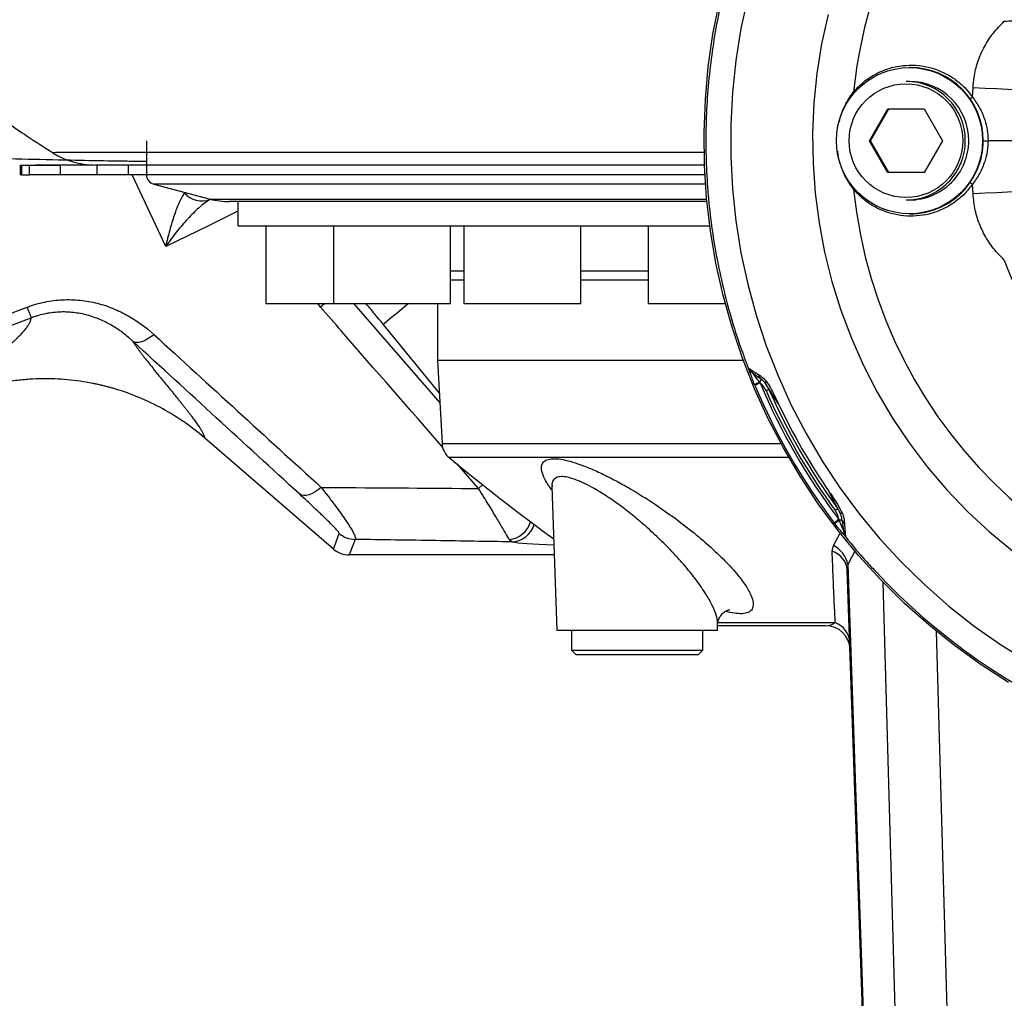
# Model space of a CAD drawing. Extents: x 0 to 16820, y 0 to 11880.
# Tile 37 of 84: x 8520 to 8722, y 5851 to 6052. Entities that reach past the tile are written whole.
import ezdxf

# ---------------------------------------------------------------- set-up
doc = ezdxf.new("R2010")
doc.units = 0
doc.header["$LTSCALE"] = 20
doc.layers.get('0').update_dxf_attribs({"linetype": 'CONTINUOUS'})
doc.styles.add('SLDTEXTSTYLE0', font='TXT', dxfattribs={"width": 0.605})
doc.dimstyles.new('SLDDIMSTYLE1', dxfattribs={"dimtxt": 100, "dimasz": 100, "dimexe": 0, "dimexo": 0.0625, "dimgap": 25, "dimtad": 1, "dimdec": 4, "dimlfac": 20, "dimzin": 12, "dimtxsty": 'SLDTEXTSTYLE0', "dimsah": 1, "dimcen": 0.09, "dimadec": 1, "dimazin": 3, "dimtfac": 1, "dimtofl": 0, "dimtmove": 0, "dimatfit": 3, "dimtolj": 1, "dimtzin": 12})

# ---------------------------------------------------------------- blocks, each defined once
blk = doc.blocks.new('_D_3')
at = {"color": 7, "linetype": 'CONTINUOUS'}
for p, q in [((8406, 6401.82), (13085.4, 6401.82)), ((4232.76, 5673.02), (3718.3, 5582.3))]:
    blk.add_line(p, q, dxfattribs=at)
blk.add_arc((8366, 6401.82), 4689.4, 190, 0, dxfattribs=at)
for points in [[(13055.4, 6401.82), (13039.33, 6301.99), (13069.33, 6301.67)], [(3747.84, 5587.51), (3751.51, 5486.46), (3781, 5491.99)]]:
    blk.add_solid(points, dxfattribs=at)
at = {"color": 7, "linetype": 'CONTINUOUS', "insert": (8621.93, 1846.3), "char_height": 100, "attachment_point": 1, "rotation": 5, "style": 'SLDTEXTSTYLE0'}
blk.add_mtext('170°', dxfattribs=at)

msp = doc.modelspace()

# ---------------------------------------------------------------- linework, layer by layer
at = {"color": 7, "linetype": 'CONTINUOUS'}
for p, q in [((8702.9622806, 6041.8197809), (8702.8254284, 6041.8197809)), ((8702.8254284, 6038.9848052), (8702.1184577, 6038.9848052)), ((8694.5979012, 6026.8197952), (8698.3467652, 6033.3198009)), ((8694.8259486, 6026.8197952), (8698.5748423, 6033.3198009)), ((8698.3467652, 6033.3198009), (8705.8445228, 6033.3198009)), ((8705.8445228, 6033.3198009), (8709.5933868, 6026.8197952)), ((8546.2469323, 6026.8197952), (8546.2469323, 6019.8563634)), ((8698.3467652, 6020.3197895), (8694.5979012, 6026.8197952)), ((8694.8259486, 6026.8197952), (8694.5979012, 6026.8197952)), ((8698.5748423, 6020.3197895), (8694.8259486, 6026.8197952)), ((8709.5933868, 6026.8197952), (8705.8445228, 6020.3197895)), ((8527.0892991, 6024.3318675), (8527.0756496, 6024.3417619)), ((8520.3541679, 6021.8198), (8520.3541679, 6019.8197959)), ((8520.3541679, 6021.8198), (8520.6194235, 6021.8198)), ((8520.6194235, 6021.8198), (8522.2263051, 6021.8198)), ((8522.2263051, 6021.8198), (8528.5679413, 6021.8198)), ((8535.3529615, 6021.8198), (8523.5038711, 6021.8198)), ((8520.6194235, 6019.8197959), (8520.3541679, 6019.8197959)), ((8520.6194235, 6019.8197959), (8522.2263051, 6019.8197959)), ((8528.5679413, 6019.8197959), (8522.2263051, 6019.8197959)), ((8536.1435575, 6019.8197959), (8528.5679413, 6019.8197959)), ((8542.4851937, 6019.8197959), (8536.1435575, 6019.8197959)), ((8546.2472601, 6019.8197959), (8542.4851937, 6019.8197959)), ((8705.8445228, 6020.3197895), (8698.3467652, 6020.3197895)), ((8547.7316095, 6017.9238914), (8559.3476458, 6014.8262678)), ((8702.1184577, 6014.6547852), (8702.8254284, 6014.6547852)), ((8661.2507416, 6014.3198071), (8563.2125897, 6014.3198071)), ((8564.9969293, 6014.3198071), (8564.9969293, 6009.3197821)), ((8702.8254284, 6011.8198095), (8702.9622806, 6011.8198095)), ((8564.9969293, 6009.3197821), (8661.8310226, 6009.3197821)), ((8570.7507296, 6009.3197821), (8570.7507296, 5993.3198093)), ((8584.6016271, 6009.3197821), (8584.6016271, 5993.3198093)), ((8608.601631, 5993.3198093), (8608.601631, 6009.3197821)), ((8611.3594932, 6009.3197821), (8611.3594932, 5993.3198093)), ((8635.3594972, 5993.3198093), (8635.3594972, 6009.3197821)), ((8649.2008282, 6009.3197821), (8649.2008282, 5993.3198093)), ((8571.3868005, 5993.3198093), (8570.7507296, 5993.3198093)), ((8584.6016271, 5993.3198093), (8571.3868005, 5993.3198093)), ((8586.6226716, 5993.3198093), (8584.6016271, 5993.3198093)), ((8608.601631, 5993.3198093), (8586.6226716, 5993.3198093)), ((8605.996923, 5993.3198093), (8605.996923, 5981.6980957)), ((8615.4455556, 5993.3198093), (8611.3594932, 5993.3198093)), ((8635.3594972, 5993.3198093), (8615.4455556, 5993.3198093)), ((8655.8912409, 5993.3198093), (8649.2008282, 5993.3198093)), ((8665.0349213, 5993.3198093), (8655.8912409, 5993.3198093)), ((8605.996923, 5981.6980957), (8606.8886532, 5964.6828769)), ((8668.722452, 5981.6980957), (8605.996923, 5981.6980957)), ((8669.9264957, 5979.795277), (8669.9957861, 5979.6380399)), ((8584.5913304, 5943.0328308), (8558.2023872, 5965.8063947)), ((8629.435779, 5955.8537303), (8630.4671181, 5926.3198076)), ((8688.5870112, 5950.4378735), (8688.4002103, 5950.7943986)), ((8629.9258484, 5941.8197869), (8587.8535671, 5941.8197869)), ((8693.322332, 5844.8198138), (8690.0439275, 5938.7004076)), ((8663.3972837, 5926.3198076), (8630.4671181, 5926.3198076)), ((8633.432181, 5926.3198076), (8633.432181, 5922.3197995)), ((8660.432191, 5922.3197995), (8660.432191, 5926.3198076)), ((8663.3972837, 5926.3198076), (8663.4439541, 5927.6561736)), ((8685.6129183, 5927.3197947), (8663.4321822, 5927.3197947)), ((8633.432181, 5922.3197995), (8634.4321979, 5921.3197826)), ((8633.432181, 5922.3197995), (8635.3437616, 5922.3197995)), ((8635.3437616, 5922.3197995), (8660.432191, 5922.3197995)), ((8659.4322039, 5921.3197826), (8660.432191, 5922.3197995)), ((8636.2021578, 5921.3197826), (8634.4321979, 5921.3197826)), ((8659.4322039, 5921.3197826), (8636.2021578, 5921.3197826))]:
    msp.add_line(p, q, dxfattribs=at)
at = {"color": 8, "linetype": 'CONTINUOUS'}
for p, q in [((8715.7495631, 6035.7611476), (8715.8524407, 6037.7512871)), ((8691.3501633, 6036.8278919), (8691.5285302, 6036.6744398)), ((8520.6194235, 6021.8198), (8520.6194235, 6019.8197959)), ((8522.2263051, 6019.8197959), (8522.2263051, 6021.8198)), ((8528.5679413, 6021.8198), (8528.5679413, 6019.8197959)), ((8536.1435575, 6019.8197959), (8536.1435575, 6021.8198)), ((8542.4851937, 6021.8198), (8542.4851937, 6019.8197959)), ((8550.1881106, 6005.1385461), (8543.3001084, 6019.8197959)), ((8546.2469323, 6019.8563634), (8660.8354462, 6019.8563634)), ((8660.9534038, 6017.9238914), (8547.7316095, 6017.9238914)), ((8691.3501633, 6016.8116985), (8691.5285302, 6016.9651507)), ((8715.8524407, 6015.8883034), (8715.7495631, 6017.8784429)), ((8559.3476458, 6014.8262678), (8661.2028493, 6014.8262678)), ((8608.601631, 6000.130087), (8611.3594932, 6000.130087)), ((8635.3594972, 6000.130087), (8649.2008282, 6000.130087)), ((8608.601631, 5998.295754), (8611.3594932, 5998.295754)), ((8635.3594972, 5998.295754), (8649.2008282, 5998.295754)), ((8581.9698436, 5992.6563798), (8581.4613713, 5993.3198093)), ((8588.8051851, 5993.3198093), (8606.4507825, 5973.0380176)), ((8606.3460423, 5975.0367104), (8594.8061062, 5989.1830681)), ((8671.0847927, 5976.6305982), (8670.9924949, 5976.8529831)), ((8672.0446361, 5977.2658347), (8672.1772863, 5977.1063028)), ((8606.8886532, 5964.6828769), (8676.4440848, 5964.6828769)), ((8678.0540956, 5961.8084727), (8608.335541, 5961.8084727)), ((8614.3992854, 5955.4689525), (8609.9772913, 5960.5400263)), ((8687.5145448, 5948.2061563), (8687.3683346, 5948.3973084)), ((8688.306482, 5949.1405784), (8688.3782757, 5948.9456712)), ((8584.5913304, 5943.0328308), (8585.7834084, 5946.2387262)), ((8687.1893717, 5943.738371), (8688.5702623, 5946.3185667)), ((8589.0456451, 5945.0257121), (8587.8535671, 5941.8197869)), ((8621.2016059, 5944.5095657), (8620.6899298, 5944.9903069)), ((8686.9366182, 5942.5897895), (8687.1893717, 5943.738371)), ((8691.67632, 5942.7491127), (8690.1396228, 5939.8614763)), ((8690.1396228, 5939.8614763), (8690.0439275, 5938.7004076)), ((8690.1396228, 5939.8614763), (8693.4585286, 5844.8198138)), ((8699.989946, 5844.8198138), (8697.3839415, 5936.2175463)), ((8663.3872105, 5927.9411434), (8687.5752224, 5927.9411434)), ((8708.2693292, 5926.2128173), (8710.5900658, 5844.8198138))]:
    msp.add_line(p, q, dxfattribs=at)
at = {"color": 7, "linetype": 'CONTINUOUS', "flags": 128}
msp.add_lwpolyline([(8723.1633676, 5915.6690834), (8717.491032, 5919.3182884), (8712.0155109, 5923.2572912), (8706.7516459, 5927.4754821), (8701.7135633, 5931.9615065), (8696.914853, 5936.7032348), (8692.3685087, 5941.6879116), (8688.0867196, 5946.9020663), (8684.0810789, 5952.3316918), (8680.3623451, 5957.9620956), (8676.9405616, 5963.778138), (8673.8249375, 5969.7641431), (8671.0239066, 5975.9039579), (8668.5449792, 5982.1810125), (8666.3948907, 5988.5784088), (8664.579363, 5995.0789212), (8663.1033732, 6001.664996), (8661.9708253, 6008.3188711), (8661.1848189, 6015.0226353), (8660.7474698, 6021.7581688), (8660.6599404, 6028.5073815), (8660.922469, 6035.2520345), (8661.5343703, 6041.9739483), (8662.4939455, 6048.655033), (8663.7986613, 6055.2772282)], dxfattribs=at)
at = {"color": 8, "linetype": 'CONTINUOUS', "flags": 128}
for points in [[(8669.6273102, 6056.2577842), (8668.2327701, 6049.8029886), (8667.1834005, 6043.2830451), (8666.4821817, 6036.716461), (8666.1310805, 6030.1218031), (8666.1310805, 6023.5177873), (8666.4821817, 6016.9231294), (8667.1834005, 6010.3565453), (8668.2327701, 6003.8366018), (8669.6273102, 5997.3818062), (8671.3630272, 5991.0104869), (8673.4350337, 5984.7406445), (8675.8374585, 5978.5900711), (8678.5634769, 5972.5762306), (8681.6053702, 5966.7161404), (8684.9544955, 5961.02643), (8688.6014057, 5955.5232225), (8692.5357295, 5950.2221046), (8696.7463208, 5945.1380967), (8701.221229, 5940.2856527), (8705.9477879, 5935.6784819), (8710.9126164, 5931.3296674), (8716.1015881, 5927.2515176), (8721.5000702, 5923.4556256), (8727.0926846, 5919.9527203)], [(8686.1011697, 6052.7216195), (8684.7823573, 6046.7097758), (8683.8117553, 6040.6318603), (8683.1925524, 6034.5080493), (8682.9268051, 6028.3587275), (8683.0154074, 6022.2042798), (8683.4580613, 6016.0651504), (8684.2533065, 6009.9617837), (8685.3984905, 6003.9143859), (8686.8897988, 5997.9430734), (8688.7223138, 5992.0677243), (8690.8899261, 5986.3077699), (8693.3854235, 5980.6824325), (8696.2005211, 5975.2103387), (8699.3258609, 5969.9096976), (8702.7511014, 5964.7980927), (8706.4648284, 5959.8925112), (8710.4547037, 5955.2092849), (8714.7074951, 5950.7639109), (8719.2090465, 5946.5712009), (8723.9444269, 5942.6450728)], [(8715.8524407, 6037.7512871), (8718.3353914, 6037.6219152), (8720.7064046, 6037.4994873), (8722.8980673, 6037.3874901), (8724.8481525, 6037.2890829), (8726.5012575, 6037.2070967), (8726.5427424, 6037.2050701)], [(8726.5427424, 6016.4345203), (8726.5012575, 6016.4324938), (8724.8481525, 6016.3505076), (8722.8980673, 6016.2521003), (8720.7064046, 6016.1401032), (8718.3353914, 6016.0176753), (8715.8524407, 6015.8883034)], [(8564.9969293, 6012.3568474), (8558.9573247, 6009.3294381), (8550.1881106, 6005.1385461)], [(8582.7471329, 5993.3198093), (8582.7435566, 5993.316382), (8581.9698436, 5992.6563798)], [(8594.8061062, 5989.1830681), (8595.0730605, 5989.4008337), (8595.6620438, 5989.8813067), (8596.5563519, 5990.6108378), (8597.7305634, 5991.5687142), (8599.1513295, 5992.7276967), (8599.8771502, 5993.3198093)], [(8673.2833697, 5976.9721924), (8673.2589317, 5977.0072995), (8673.246236, 5977.0509599), (8673.2453419, 5977.1026967), (8673.2563091, 5977.162063), (8673.2789887, 5977.2284625), (8673.3132018, 5977.3012696), (8673.3585907, 5977.3797391), (8673.4147383, 5977.4631558)], [(8615.2474893, 5956.2098978), (8615.1639236, 5956.1287461), (8614.3992854, 5955.4689525)], [(8582.105027, 5955.6836782), (8581.4886255, 5955.1778732), (8580.8578743, 5954.7496139), (8580.2297754, 5954.4104336), (8579.6212567, 5954.1695116), (8579.0487094, 5954.033315), (8578.527586, 5954.0055393), (8578.0719085, 5954.0868996), (8577.6939703, 5954.2751907)], [(8689.0540732, 5950.3467976), (8688.9562322, 5950.3356813), (8688.8682557, 5950.3310619), (8688.7909485, 5950.3329991), (8688.7250854, 5950.3414331), (8688.671322, 5950.3563045), (8688.6301352, 5950.3774939), (8688.6019422, 5950.4047631), (8688.5870112, 5950.4378735)]]:
    msp.add_lwpolyline(points, dxfattribs=at)
at = {"color": 7, "linetype": 'CONTINUOUS'}
msp.add_circle((8702.814715, 6026.8214572), 14.9951125, dxfattribs=at)
at = {"color": 8, "linetype": 'CONTINUOUS'}
msp.add_circle((8702.0876174, 6026.8185199), 11.6608987, dxfattribs=at)
at = {"color": 7, "linetype": 'CONTINUOUS'}
for centre, radius, start, end in [((8365.9969283, 6401.8197952), 4157, 190, 170), ((8365.9969283, 6401.8197952), 1594, 190, 170), ((8702.9542885, 6026.8273899), 14.9923932, 359.970975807, 89.96945671), ((8702.1118093, 6026.8258132), 12.1589938, 359.971642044, 89.968671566), ((8702.8188252, 6026.8258584), 12.1589486, 359.971429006, 89.968884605), ((8702.1123223, 6026.8132648), 12.1584811, 270.028912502, 0.030773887), ((8702.8193538, 6026.813204), 12.1584203, 270.028625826, 0.031060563), ((8702.955878, 6026.8106127), 14.9908045, 270.024471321, 0.035096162), ((8535.6430593, 6037.8198067), 16.0000067, 237.562941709, 270.000419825), ((8548.2469283, 6019.8563518), 2, 180, 255.068582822), ((8563.2125834, 6029.3197952), 15, 255.068582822, 270), ((8790.3115909, 6026.7878176), 127.0340225, 203.605390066, 216.342952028), ((8610.8831759, 5964.892223), 4, 183, 230.438305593), ((8900.9057077, 6315.9468424), 459.3596543, 230.438305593, 233.831773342), ((8790.4053526, 6026.6050129), 129.2821762, 222.978603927, 320.076236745), ((8685.6129171, 5922.3197952), 5, 2, 90)]:
    msp.add_arc(centre, radius, start, end, dxfattribs=at)
at = {"color": 8, "linetype": 'CONTINUOUS'}
for centre, radius, start, end in [((8789.6225236, 6026.8418768), 98.7784252, 124.977771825, 174.197765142), ((8702.6558983, 6054.1305576), 22.5583528, 303.922160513, 305.481166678), ((8789.4989414, 6026.7250161), 98.648145, 185.767484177, 354.232515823), ((8702.6558983, 5999.5090328), 22.5583528, 54.518833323, 56.077839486), ((8557.612078, 6019.0664151), 4.6203909, 219.381611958, 291.839461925), ((8789.4338978, 6026.7299185), 71.4576368, 199.961620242, 340.038379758), ((8365.9969283, 6401.8197952), 437.8112773, 249.159048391, 290.840951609), ((8365.9969283, 6401.8197952), 440.1569948, 249.159902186, 290.840098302), ((8670.7553352, 5980.1505509), 0.9000794, 200.601650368, 252.29414867), ((8672.7415473, 5978.6717549), 0.8293477, 172.842882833, 232.85038917), ((8651.3927395, 6028.3495383), 55.1003231, 290.83698661, 292.012283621), ((8686.7174407, 5942.2213327), 37.7938783, 112.626512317, 114.433014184), ((8790.6668611, 6026.7871135), 129.6747743, 202.75472354, 217.19364957), ((8670.283013, 5978.7478911), 2.3021311, 319.926042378, 341.32406382), ((8790.6245516, 6026.7865024), 128.4440613, 202.754582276, 217.193704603), ((8659.0786077, 6008.1943577), 35.6379039, 293.663988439, 294.672328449), ((8790.62511, 6026.7883582), 127.9486019, 203.605470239, 216.342882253), ((8790.2420858, 6026.7863929), 126.4059809, 205.225792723, 214.722677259), ((8675.0473571, 5967.9893344), 21.1315197, 306.323347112, 308.151804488), ((8620.1384089, 5950.1299643), 5.1691636, 276.124798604, 342.968946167), ((8621.0429618, 5949.4196803), 4.9126768, 271.850563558, 344.374808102), ((8703.0799322, 5929.5299935), 24.552594, 126.99219975, 129.785555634), ((8695.4156696, 5939.8520453), 11.4986496, 127.735644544, 133.403745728), ((8689.5707656, 5935.1557725), 13.8413633, 92.39254576, 94.942391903), ((8689.7430072, 5949.0574024), 0.7608714, 186.147605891, 248.758365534), ((8589.0507728, 5950.0326806), 5.0069711, 229.264874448, 269.941323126), ((8685.6608782, 5938.3846354), 4.3944094, 4.120695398, 73.123497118), ((8684.9762872, 5938.9932583), 5.2358225, 9.545026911, 64.996011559), ((8685.977599, 5923.6375911), 4.5905297, 3.180597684, 69.633379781)]:
    msp.add_arc(centre, radius, start, end, dxfattribs=at)
msp.add_ellipse((8646.3384257, 5944.7159371), major_axis=(25.8246315, -0.0347609), ratio=0.0405651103, start_param=3.3729587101, end_param=4.0200314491, dxfattribs=at)
at = {"color": 7, "linetype": 'CONTINUOUS'}
for centre, major_axis, ratio, start_param, end_param in [((8587.161227, 5944.9509945), (4.2552362, -2.7705404), 0.6073383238, 4.4926069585, 4.4935119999), ((8587.8603741, 5946.8312413), (1.7471583, 4.6987092), 0.9974015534, 2.787011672, 3.4961736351), ((8587.161227, 5944.9509945), (5.0315914, -0.6826543), 0.6073383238, 4.9312659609, 4.9321710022)]:
    msp.add_ellipse(centre, major_axis=major_axis, ratio=ratio, start_param=start_param, end_param=end_param, dxfattribs=at)
for points, knots in [([(8696.7645301, 6116.147667), (8696.5246292, 6115.9055044), (8694.7849463, 6114.1494199), (8691.7649698, 6110.6689681), (8687.7319648, 6105.7074682), (8683.9705908, 6100.5328681), (8680.4631535, 6095.1839872), (8677.2254109, 6089.6668529), (8674.2633293, 6083.9968126), (8671.5846342, 6078.1871646), (8669.1957609, 6072.2522396), (8667.1025375, 6066.2064757), (8665.3100967, 6060.0646224), (8663.8228134, 6053.8416613), (8662.6442582, 6047.5527821), (8661.7774275, 6041.2133151), (8661.2242993, 6034.8387278), (8660.9862791, 6028.4445728), (8661.0640245, 6022.0464364), (8661.4572321, 6015.6599635), (8662.1648529, 6009.3006413), (8663.1860203, 6002.9843296), (8664.5147269, 5996.7250911), (8666.1611349, 5990.5433089), (8667.8846146, 5985.0305351), (8669.188662, 5981.6316865), (8669.7289659, 5980.2234469)], [0, 0, 0, 0, 0.0069946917, 0.0507232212, 0.094451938, 0.1381810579, 0.1819103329, 0.2256397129, 0.2693695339, 0.3130994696, 0.3568298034, 0.4005600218, 0.4442906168, 0.4880213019, 0.5317520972, 0.5754830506, 0.6192139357, 0.6629452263, 0.7066763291, 0.7504075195, 0.7941387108, 0.8378697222, 0.8816009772, 0.9253319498, 0.9690629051, 1, 1, 1, 1]), ([(8507.3491944, 6038.1781159), (8507.311651, 6038.1523988), (8507.2112938, 6038.0836544), (8508.0714653, 6037.3938591), (8509.7310538, 6036.1411601), (8512.202559, 6034.3551526), (8515.38152, 6032.0958373), (8519.4174878, 6029.3331279), (8523.3265856, 6026.7223359), (8526.1426135, 6024.9210285), (8527.0818336, 6024.3202446)], [0, 0, 0, 0, 0.089484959, 0.2392022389, 0.38243297, 0.5216573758, 0.6589135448, 0.7950803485, 0.9316538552, 1, 1, 1, 1]), ([(8717.9466797, 6026.8197952), (8718.1091477, 6026.8197952), (8718.4375133, 6026.8197952), (8718.7642283, 6026.8197952), (8718.9292921, 6026.8197952)], [0, 0, 0, 0, 0.4947775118, 1, 1, 1, 1]), ([(8724.4793488, 6026.8197952), (8724.4238835, 6026.8197952), (8723.8211836, 6026.8197952), (8722.0397833, 6026.8197952), (8720.1012948, 6026.8197952), (8718.9292921, 6026.8197952)], [0, 0, 0, 0, 0.0385321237, 0.4187002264, 1, 1, 1, 1]), ([(8660.7680036, 6021.8198), (8660.5257724, 6021.8198), (8656.1203668, 6021.8198), (8646.9875386, 6021.8198), (8633.7129647, 6021.8198), (8620.4085467, 6021.8198), (8608.1669963, 6021.8198), (8596.8744881, 6021.8198), (8586.3266779, 6021.8198), (8576.5568645, 6021.8198), (8567.6146077, 6021.8198), (8559.8798842, 6021.8198), (8553.2736272, 6021.8198), (8548.0867246, 6021.8198), (8544.0933491, 6021.8198), (8541.0882603, 6021.8198), (8538.8225419, 6021.8198), (8537.2013225, 6021.8198), (8536.1834862, 6021.8198), (8535.66809, 6021.8198), (8535.6936939, 6021.8198), (8535.70296, 6021.8198)], [0, 0, 0, 0, 0.0031396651, 0.0571004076, 0.123569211, 0.1882717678, 0.2532734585, 0.3151501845, 0.3772918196, 0.4436813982, 0.5083002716, 0.5732178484, 0.6350213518, 0.6970884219, 0.7476097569, 0.7961842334, 0.844885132, 0.8895149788, 0.9342344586, 0.9761994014, 1, 1, 1, 1]), ([(8669.7061373, 5980.2148043), (8669.7171379, 5980.1835904), (8669.7573927, 5980.0693692), (8669.859907, 5979.920415), (8669.9689081, 5979.7832455), (8670.0696979, 5979.6790701), (8670.206637, 5979.5525624), (8670.4573866, 5979.3458242), (8670.9846014, 5978.9395833), (8671.6202769, 5978.4644594), (8672.0858072, 5978.1241327), (8672.2288443, 5978.0195652)], [0, 0, 0, 0, 0.01762879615, 0.06450929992, 0.10197025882, 0.14211177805, 0.2104871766, 0.36637445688, 0.61859550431, 0.8828111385, 1, 1, 1, 1]), ([(8539.3575154, 5976.017571), (8539.1283298, 5976.0825224), (8538.6697792, 5976.2124761), (8537.9781742, 5976.3949335), (8537.2835349, 5976.5683392), (8536.5856034, 5976.7317921), (8535.8844442, 5976.8855342), (8534.5660417, 5977.1549959), (8532.6235696, 5977.486219), (8530.0483828, 5977.7885208), (8527.4646789, 5977.9554784), (8524.8726153, 5977.9870759), (8522.6637969, 5977.8989376), (8520.8439418, 5977.7534386), (8519.4152049, 5977.5978505), (8517.9945164, 5977.4015342), (8516.5818598, 5977.1645085), (8515.1772643, 5976.8867059), (8513.7806472, 5976.5683788), (8512.3923285, 5976.2085879), (8511.0111253, 5975.8108525), (8510.0996069, 5975.5121292), (8509.6431835, 5975.3625499)], [0, 0, 0, 0, 0.02367954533, 0.04737762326, 0.0710991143, 0.09484888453, 0.11863178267, 0.1424526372, 0.22861473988, 0.31441601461, 0.40008969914, 0.48587007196, 0.57199054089, 0.61973110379, 0.66733328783, 0.7148364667, 0.76228026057, 0.80970443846, 0.85714881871, 0.90465316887, 0.95225710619, 1, 1, 1, 1]), ([(8673.2833697, 5976.9721924), (8673.0375065, 5977.2588846), (8672.6803152, 5977.6753927), (8672.3451643, 5977.9310359), (8672.2407056, 5978.0107139)], [0, 0, 0, 0, 0.6883233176, 1, 1, 1, 1]), ([(8558.2023815, 5965.8063992), (8556.7704752, 5967.0421297), (8555.2700026, 5968.1948902), (8552.1809574, 5970.3052981), (8550.5904849, 5971.2642454), (8547.3749359, 5972.9739091), (8545.7547371, 5973.7224818), (8542.5343559, 5975.0161787), (8540.932309, 5975.5621903), (8539.3571309, 5976.0162331)], [0, 0, 0, 0, 0.25, 0.25, 0.5, 0.5, 0.75, 0.75, 1, 1, 1, 1]), ([(8629.4340206, 5956.1508594), (8629.4334635, 5956.1578289), (8629.4320881, 5956.1750344), (8629.4465293, 5955.9990676), (8629.4551207, 5955.8943807)], [0, 0, 0, 0, 0.4050757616, 1, 1, 1, 1]), ([(8688.9865113, 5948.9759205), (8688.932485, 5949.299577), (8688.8562465, 5949.7562996), (8688.6477552, 5950.284099), (8688.5870112, 5950.4378735)], [0, 0, 0, 0, 0.70864974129, 1, 1, 1, 1]), ([(8688.9904154, 5948.9281772), (8688.9984739, 5948.8617254), (8689.0576295, 5948.3739171), (8689.1617057, 5947.5928318), (8689.3065554, 5946.650692), (8689.3969681, 5946.2153556), (8689.5319333, 5945.7719724), (8689.6866927, 5945.5572152), (8689.7390796, 5945.4845189)], [0, 0, 0, 0, 0.0427296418, 0.313669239, 0.5703227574, 0.8488078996, 0.948820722, 1, 1, 1, 1]), ([(8689.7370232, 5945.4766808), (8691.0836447, 5943.8325733), (8693.0428618, 5941.44054), (8695.1728265, 5939.2009372), (8695.8388103, 5938.5006724)], [0, 0, 0, 0, 0.6873263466, 1, 1, 1, 1]), ([(8663.4283079, 5927.6170431), (8663.4279843, 5927.6263691), (8663.4232098, 5927.7639954), (8663.5102409, 5928.3298354), (8663.890397, 5929.1847847), (8664.5658303, 5929.9695692), (8665.2714614, 5930.404798), (8665.7999243, 5930.5858715), (8665.9908501, 5930.6041061), (8665.9566409, 5930.6031424), (8665.9493757, 5930.6029378)], [0, 0, 0, 0, 0.0123096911, 0.1816581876, 0.3565155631, 0.5388737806, 0.7166377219, 0.8445037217, 0.9669768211, 1, 1, 1, 1])]:
    msp.add_open_spline(points, degree=3, knots=knots, dxfattribs=at)
at = {"color": 8, "linetype": 'CONTINUOUS'}
for points, knots in [([(8715.8524407, 6037.7512871), (8715.9083611, 6038.427891), (8716.0545437, 6040.1966145), (8716.7626291, 6043.0296187), (8718.0845051, 6046.0836162), (8719.9015673, 6048.9264429), (8721.4724916, 6050.5042903), (8722.2693278, 6051.3046382)], [0, 0, 0, 0, 0.13236778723, 0.34602522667, 0.5659784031, 0.77984672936, 1, 1, 1, 1]), ([(8722.2693278, 6051.3046382), (8722.8967896, 6051.3552612), (8724.4586307, 6051.481269), (8725.9812563, 6051.4758289), (8726.8921746, 6051.4725743)], [0, 0, 0, 0, 0.4017449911, 1, 1, 1, 1]), ([(8691.3501633, 6036.8278919), (8691.9353095, 6037.4565171), (8693.1225977, 6038.7320262), (8695.2667061, 6040.2244259), (8697.6301323, 6041.36822), (8700.1343862, 6042.0852089), (8702.7454868, 6042.3747336), (8705.3458029, 6042.2214238), (8707.9067262, 6041.6265757), (8710.312051, 6040.6187197), (8712.52835, 6039.2026576), (8714.3616291, 6037.5716575), (8715.3246625, 6036.3154151), (8715.7495631, 6035.7611476)], [0, 0, 0, 0, 0.0911605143, 0.184968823, 0.2761504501, 0.3699718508, 0.4612429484, 0.5551518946, 0.6464947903, 0.7404812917, 0.8318131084, 0.9257941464, 1, 1, 1, 1]), ([(8688.4222044, 6030.66653), (8688.4749099, 6030.9402539), (8688.6864303, 6032.0387757), (8689.4605919, 6033.8745581), (8690.4451872, 6035.6376854), (8691.1580189, 6036.5751874), (8691.3501633, 6036.8278919)], [0, 0, 0, 0, 0.12129510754, 0.48678731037, 0.86166308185, 1, 1, 1, 1]), ([(8715.7495631, 6035.7611476), (8716.2571953, 6035.046557), (8717.2888855, 6033.5942533), (8718.2423989, 6031.2840906), (8718.8175995, 6029.0010331), (8718.8917585, 6027.5527864), (8718.9292921, 6026.8197952)], [0, 0, 0, 0, 0.2715715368, 0.5519305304, 0.773221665, 1, 1, 1, 1]), ([(8718.9292921, 6026.8197952), (8718.8933876, 6026.1048879), (8718.8206578, 6024.65674), (8718.2561207, 6022.3996831), (8717.3025923, 6020.0710649), (8716.2727356, 6018.6170765), (8715.7495631, 6017.8784429)], [0, 0, 0, 0, 0.22119845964, 0.44806942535, 0.7196164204, 1, 1, 1, 1]), ([(8510.5525864, 6023.3531295), (8517.293942, 6023.1701324), (8526.6161197, 6022.9170777), (8537.0431166, 6022.7377199), (8542.2976932, 6022.6523536), (8545.0473402, 6022.6032367), (8546.0931048, 6022.5889792), (8546.2469323, 6022.586882)], [0, 0, 0, 0, 0.5559343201, 0.7687650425, 0.8752535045, 0.9816503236, 1, 1, 1, 1]), ([(8527.0756496, 6024.3417619), (8527.0493653, 6024.352712), (8526.9573293, 6024.3910544), (8527.5018238, 6024.4592166), (8528.9644308, 6024.4891584), (8531.486079, 6024.4823541), (8535.0198344, 6024.4855873), (8538.9693577, 6024.4835704), (8542.961942, 6024.482634), (8546.9064962, 6024.4823587), (8551.2880771, 6024.482684), (8556.1044823, 6024.483275), (8561.3605545, 6024.4838012), (8567.0349272, 6024.484148), (8573.1210545, 6024.4843748), (8579.544275, 6024.4843713), (8587.0454836, 6024.4841403), (8595.7627602, 6024.4838344), (8606.3280399, 6024.4830772), (8618.0358574, 6024.4829418), (8630.4630563, 6024.4834615), (8641.9282156, 6024.4831593), (8651.9093831, 6024.4828365), (8657.9185757, 6024.4828228), (8660.7943488, 6024.4828163)], [0, 0, 0, 0, 0.0206628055, 0.0723519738, 0.1242098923, 0.183602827, 0.2432396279, 0.2971685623, 0.3359006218, 0.3747656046, 0.4136978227, 0.4529061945, 0.4921855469, 0.5317443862, 0.5713725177, 0.611141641, 0.6499223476, 0.7018394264, 0.7539171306, 0.8130250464, 0.8723708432, 0.9255312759, 0.9643620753, 1, 1, 1, 1]), ([(8691.3501633, 6016.8116985), (8690.8565636, 6017.500091), (8689.8560692, 6018.8954178), (8688.8377676, 6021.2607063), (8688.2379343, 6023.2121067), (8688.1361045, 6024.3675122), (8688.109429, 6024.6701835)], [0, 0, 0, 0, 0.2944539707, 0.5968390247, 0.8943874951, 1, 1, 1, 1]), ([(8715.7495631, 6017.8784429), (8715.2210924, 6017.2010522), (8714.1488205, 6015.8266202), (8712.1422817, 6014.152743), (8709.8868982, 6012.8070362), (8707.4538253, 6011.8741185), (8704.8766526, 6011.3577901), (8702.271633, 6011.2840388), (8699.6675281, 6011.6539765), (8697.1834143, 6012.4492186), (8694.8526359, 6013.6675702), (8692.8870117, 6015.1320654), (8691.8201584, 6016.2980374), (8691.3501633, 6016.8116985)], [0, 0, 0, 0, 0.0912132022, 0.185072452, 0.2763135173, 0.3701902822, 0.4615187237, 0.5554908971, 0.6468372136, 0.7408319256, 0.8321084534, 0.9260365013, 1, 1, 1, 1]), ([(8554.0408048, 6016.1348498), (8553.8482154, 6015.8707789), (8553.6615673, 6015.5643898), (8553.2967546, 6014.8893843), (8553.1186319, 6014.520478), (8552.7691031, 6013.7315832), (8552.5977125, 6013.3114884), (8552.2605745, 6012.4265721), (8552.0958496, 6011.9642607), (8551.6152812, 6010.5364831), (8551.3110688, 6009.5260346), (8550.8745631, 6007.9349483), (8550.7324149, 6007.3918479), (8550.5240449, 6006.5583934), (8550.4554754, 6006.2777317), (8550.3541174, 6005.8532488), (8550.3205714, 6005.7111346), (8550.2539577, 6005.4256675), (8550.2206134, 6005.281106), (8550.1881102, 6005.1385556)], [0, 0, 0, 0, 0.125, 0.125, 0.25, 0.25, 0.375, 0.375, 0.5, 0.5, 0.75, 0.75, 0.875, 0.875, 0.9375, 0.9375, 0.96875, 0.96875, 1, 1, 1, 1]), ([(8559.3308984, 6014.7776312), (8558.9523109, 6014.5591976), (8558.5711864, 6014.3006574), (8557.8050215, 6013.7249838), (8557.419965, 6013.4075688), (8556.6464742, 6012.7248843), (8556.2580342, 6012.3595119), (8555.4780526, 6011.5870503), (8555.0887786, 6011.182094), (8553.9316896, 6009.9279282), (8553.1704021, 6009.0359383), (8552.0409866, 6007.6262289), (8551.666634, 6007.1442066), (8551.108199, 6006.4032797), (8550.9227669, 6006.15357), (8550.6461695, 6005.7755851), (8550.554204, 6005.6489866), (8550.3707398, 6005.3945828), (8550.2784834, 6005.2657123), (8550.1881102, 6005.1385556)], [0, 0, 0, 0, 0.125, 0.125, 0.25, 0.25, 0.375, 0.375, 0.5, 0.5, 0.75, 0.75, 0.875, 0.875, 0.9375, 0.9375, 0.96875, 0.96875, 1, 1, 1, 1]), ([(8722.2693278, 6002.3349522), (8721.7806414, 6002.8078011), (8720.5053815, 6004.0417321), (8718.7627862, 6006.3850964), (8717.2389306, 6009.3420573), (8716.1916334, 6012.5487618), (8715.9665939, 6014.7644015), (8715.8524407, 6015.8883034)], [0, 0, 0, 0, 0.13278899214, 0.34652184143, 0.56653426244, 0.78012085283, 1, 1, 1, 1]), ([(8521.7592484, 5992.6537967), (8522.9386947, 5993.1027913), (8524.1555228, 5993.4569491), (8526.5795178, 5993.9614801), (8527.7936197, 5994.1155987), (8529.6178492, 5994.2070858), (8530.2264411, 5994.2141966), (8531.4446718, 5994.181762), (8532.052529, 5994.1420089), (8533.842368, 5993.9578748), (8535.0025922, 5993.7488112), (8536.6987419, 5993.3189802), (8537.2567254, 5993.1562387), (8538.3584343, 5992.7931358), (8538.9033197, 5992.5921463), (8540.4927626, 5991.9448947), (8541.5006085, 5991.4522684), (8544.3915325, 5989.8170646), (8546.1429604, 5988.5182492), (8547.7526319, 5987.0497641)], [0, 0, 0, 0, 0.125, 0.125, 0.25, 0.25, 0.3125, 0.3125, 0.375, 0.375, 0.5, 0.5, 0.5625, 0.5625, 0.625, 0.625, 0.75, 0.75, 1, 1, 1, 1]), ([(8521.7592484, 5992.6537967), (8521.9931668, 5992.0393257), (8522.1926431, 5991.5153293), (8522.4810732, 5990.7576634), (8522.5698062, 5990.5245742), (8522.5937962, 5990.461556)], [0, 0, 0, 0, 0.5, 0.5, 1, 1, 1, 1]), ([(8607.1054799, 5963.8332425), (8600.1679807, 5971.7887557), (8591.7924374, 5981.3933326), (8583.4092074, 5991.0059377), (8581.9698436, 5992.6563798)], [0, 0, 0, 0, 0.8283043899, 1, 1, 1, 1]), ([(8594.8061062, 5989.1830681), (8594.5232759, 5989.5280274), (8593.5188263, 5990.753123), (8592.2585929, 5992.2589587), (8591.4890909, 5993.1266356), (8591.3177742, 5993.3198093)], [0, 0, 0, 0, 0.2335284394, 0.8293579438, 1, 1, 1, 1]), ([(8509.6431734, 5975.3625799), (8509.6368509, 5975.4070164), (8509.6242736, 5975.4954141), (8509.618672, 5975.631712), (8509.6229541, 5975.7698303), (8509.6380263, 5975.9100768), (8509.663637, 5976.0523715), (8509.6998433, 5976.1967387), (8509.7466074, 5976.343172), (8509.8039661, 5976.4916902), (8509.8717547, 5976.6422469), (8510.0134452, 5976.9170636), (8510.2786854, 5977.3391188), (8510.7341356, 5977.9373255), (8511.3264171, 5978.6196495), (8512.1190065, 5979.4317802), (8513.1505819, 5980.4121756), (8514.4189254, 5981.566528), (8515.584126, 5982.5949022), (8516.5010374, 5983.3994506), (8517.0592763, 5983.8928739), (8517.5273152, 5984.3083418), (8517.9048992, 5984.6453144), (8518.193011, 5984.9037604), (8518.5360139, 5985.2144929), (8518.9447448, 5985.5926244), (8519.4331802, 5986.0545183), (8519.8775558, 5986.4868561), (8520.2786385, 5986.8896988), (8520.6446245, 5987.271161), (8520.9776155, 5987.6354139), (8521.2810046, 5987.9871095), (8521.5527099, 5988.3235662), (8521.7927366, 5988.6446936), (8522.0011848, 5988.9504434), (8522.1781445, 5989.2407733), (8522.3236291, 5989.5156207), (8522.4379346, 5989.7750383), (8522.5203027, 5990.0186906), (8522.5737842, 5990.2476857), (8522.5830704, 5990.3891607), (8522.58767, 5990.4592353)], [0, 0, 0, 0, 0.0132739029, 0.0264058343, 0.0393965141, 0.0522466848, 0.0649571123, 0.0775285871, 0.089961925, 0.1022579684, 0.1144175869, 0.1264416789, 0.1671430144, 0.20953456, 0.2536355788, 0.3051299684, 0.3651159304, 0.4336067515, 0.5106101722, 0.5432854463, 0.5714869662, 0.5952151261, 0.6144702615, 0.6292526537, 0.6395625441, 0.6680285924, 0.6951013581, 0.720782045, 0.7450720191, 0.7679728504, 0.7909902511, 0.8136137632, 0.8358461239, 0.8576902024, 0.879149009, 0.9002257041, 0.9209236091, 0.9412462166, 0.9611972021, 0.9807804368, 1, 1, 1, 1]), ([(8543.4294692, 5985.6862815), (8543.3531089, 5985.7573618), (8543.2743219, 5985.8298554), (8543.1178653, 5985.9720851), (8542.8818647, 5986.1840784), (8542.6418558, 5986.3919604), (8542.1563193, 5986.8020767), (8541.8252751, 5987.0679621), (8540.8085352, 5987.8415517), (8540.0993475, 5988.3253082), (8538.6077777, 5989.2186162), (8537.8254957, 5989.6282678), (8536.5858005, 5990.1757756), (8536.1599741, 5990.3476), (8535.2907123, 5990.6635288), (8534.8490808, 5990.8070903), (8533.501992, 5991.1921579), (8532.5745163, 5991.3884018), (8531.1319773, 5991.5774949), (8530.6420957, 5991.6229278), (8529.645103, 5991.6747005), (8529.1449268, 5991.6806925), (8527.6391901, 5991.6374122), (8526.6284718, 5991.5273771), (8525.1006454, 5991.2268421), (8524.5908429, 5991.1040533), (8523.8347032, 5990.8871984), (8523.584114, 5990.8095116), (8523.2108722, 5990.6850284), (8523.0248751, 5990.6207876), (8522.8398142, 5990.5535463), (8522.7166484, 5990.5080515), (8522.653777, 5990.4844391), (8522.5937962, 5990.461556)], [0, 0, 0, 0, 0.015625, 0.015625, 0.03125, 0.0625, 0.0625, 0.125, 0.125, 0.25, 0.25, 0.375, 0.375, 0.4375, 0.4375, 0.5, 0.5, 0.625, 0.625, 0.6875, 0.6875, 0.75, 0.75, 0.875, 0.875, 0.9375, 0.9375, 0.96875, 0.96875, 0.984375, 0.9921875, 0.9921875, 1, 1, 1, 1]), ([(8547.7526319, 5987.0497641), (8547.3543769, 5986.6991193), (8546.9375312, 5986.3911292), (8546.109734, 5985.8922852), (8545.6989338, 5985.7015225), (8544.9259811, 5985.4570286), (8544.56397, 5985.4033422), (8543.9262873, 5985.4386379), (8543.6507323, 5985.5276137), (8543.4327012, 5985.6833201)], [0, 0, 0, 0, 0.25, 0.25, 0.5, 0.5, 0.75, 0.75, 1, 1, 1, 1]), ([(8543.4325587, 5985.6835513), (8543.4715801, 5985.6208294), (8543.5502189, 5985.4944277), (8543.6784936, 5985.2954016), (8543.8153919, 5985.0877104), (8543.9616222, 5984.8707535), (8544.1169904, 5984.6446953), (8544.2815498, 5984.4094908), (8544.4552858, 5984.1651522), (8544.6382025, 5983.9116761), (8544.8302987, 5983.6490635), (8545.0315749, 5983.377314), (8545.2420309, 5983.0964277), (8545.4616672, 5982.8064043), (8545.6904821, 5982.5072451), (8545.9284819, 5982.1989447), (8546.175643, 5981.8815232), (8546.6933318, 5981.222091), (8547.5818408, 5980.1102332), (8548.7060507, 5978.7278399), (8549.7465422, 5977.4569079), (8550.6126723, 5976.4001731), (8551.3788546, 5975.468698), (8552.0265713, 5974.6797737), (8552.5431306, 5974.0458261), (8553.0354867, 5973.4375589), (8553.5029845, 5972.8555192), (8553.9457933, 5972.2995656), (8554.363871, 5971.7697332), (8554.7572292, 5971.2660123), (8555.1258677, 5970.7884029), (8555.4697824, 5970.3369084), (8555.7889967, 5969.9115089), (8556.2060973, 5969.3459453), (8556.6877637, 5968.6707977), (8557.1845837, 5967.9303227), (8557.5297101, 5967.3724295), (8557.7571141, 5966.9608417), (8557.9068825, 5966.6539728), (8558.0319193, 5966.3579302), (8558.1336738, 5966.0714663), (8558.1790965, 5965.8962303), (8558.2023815, 5965.8063992)], [0, 0, 0, 0, 0.0120414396, 0.0242667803, 0.0366766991, 0.0492718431, 0.0620528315, 0.0750202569, 0.0881746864, 0.1015166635, 0.1150467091, 0.1287653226, 0.142672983, 0.1567701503, 0.1710572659, 0.185534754, 0.2002030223, 0.2150624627, 0.2755377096, 0.3467142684, 0.3907278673, 0.4347413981, 0.4787549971, 0.5062160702, 0.5329566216, 0.558977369, 0.5842790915, 0.6088626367, 0.6327289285, 0.6558789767, 0.6783138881, 0.7000348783, 0.7210432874, 0.7413405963, 0.7862970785, 0.8295324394, 0.8710710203, 0.8940628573, 0.9184449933, 0.9442246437, 0.9714079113, 1, 1, 1, 1]), ([(8669.7359098, 5980.2260397), (8669.7726181, 5980.1868414), (8669.8530747, 5980.1009271), (8670.7110893, 5979.5378778), (8671.5330353, 5979.0186747), (8671.9186617, 5978.7750839)], [0, 0, 0, 0, 0.3081567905, 0.6754129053, 1, 1, 1, 1]), ([(8670.9924949, 5976.8529831), (8670.8634044, 5977.1757779), (8670.5955945, 5977.845445), (8670.2575747, 5978.8769494), (8670.0264819, 5979.5183575), (8669.9128164, 5979.8338412)], [0, 0, 0, 0, 0.32105230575, 0.66605206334, 1, 1, 1, 1]), ([(8670.4815937, 5979.2931078), (8670.6423036, 5979.0824281), (8670.9715641, 5978.6507899), (8671.4824253, 5977.9393672), (8671.8584296, 5977.4889115), (8672.0446361, 5977.2658347)], [0, 0, 0, 0, 0.3249145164, 0.6656810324, 1, 1, 1, 1]), ([(8671.9186617, 5978.7750839), (8672.0714478, 5978.6760461), (8672.5662545, 5978.3553066), (8673.0679535, 5977.8277878), (8673.4147383, 5977.4631558)], [0, 0, 0, 0, 0.3087792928, 1, 1, 1, 1]), ([(8673.382671, 5975.5530654), (8673.1667725, 5975.9502963), (8672.8470181, 5976.5386112), (8672.3414834, 5976.9671227), (8672.1772863, 5977.1063028)], [0, 0, 0, 0, 0.6752010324, 1, 1, 1, 1]), ([(8675.8907748, 5972.9138611), (8675.8858462, 5972.9213226), (8675.8633355, 5972.9554019), (8675.7896776, 5973.0671186), (8675.6511734, 5973.277477), (8675.3363072, 5973.7574008), (8674.4994383, 5975.0433432), (8673.8037797, 5976.1467517), (8673.2833697, 5976.9721924)], [0, 0, 0, 0, 0.0053330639, 0.0243579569, 0.0799935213, 0.1558573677, 0.3685115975, 1, 1, 1, 1]), ([(8673.4147383, 5977.4631558), (8673.7202449, 5977.0192377), (8674.3452043, 5976.1111367), (8675.0234721, 5974.64164), (8675.5529123, 5973.5905215), (8675.8266396, 5973.0419753), (8675.8864234, 5972.9225533), (8675.8907748, 5972.9138611)], [0, 0, 0, 0, 0.3166681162, 0.6477919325, 0.9232744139, 0.9944154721, 1, 1, 1, 1]), ([(8675.8907748, 5972.9138611), (8675.5857966, 5973.3617956), (8675.025411, 5974.1848576), (8674.3863469, 5975.1503303), (8674.0417507, 5975.6861557), (8673.936849, 5975.8582639), (8673.9069325, 5975.911649), (8673.9070776, 5975.9169307), (8673.9071323, 5975.9189187)], [0, 0, 0, 0, 0.407078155, 0.7479901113, 0.896319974, 0.9403622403, 0.9775519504, 1, 1, 1, 1]), ([(8629.4620944, 5955.0998805), (8629.3696436, 5955.2215335), (8628.7620973, 5956.0209837), (8627.9451748, 5957.3787634), (8627.3148625, 5958.9423039), (8627.2530281, 5960.1363503), (8627.6590191, 5960.9857001), (8628.5859922, 5961.4927033), (8629.9527482, 5961.6361845), (8631.6864903, 5961.4269442), (8633.6609056, 5960.9372991), (8635.8856483, 5960.1723042), (8638.3729927, 5959.141033), (8641.0832867, 5957.8460755), (8644.1276508, 5956.2244166), (8647.3605022, 5954.3260198), (8650.9247389, 5952.041882), (8654.5688196, 5949.4920668), (8658.2736675, 5946.6551962), (8661.8036278, 5943.6754464), (8665.0199321, 5940.6221937), (8667.5473624, 5937.8334613), (8669.3311713, 5935.4234455), (8670.3683516, 5933.5350987), (8670.8027562, 5932.0321266), (8670.7211414, 5930.9005409), (8670.0749518, 5930.1217499), (8668.9358083, 5929.7413765), (8667.3494292, 5929.7902176), (8666.0730102, 5929.9826814), (8665.2448777, 5930.2382357), (8665.1276959, 5930.274397)], [0, 0, 0, 0, 0.0069048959, 0.0453759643, 0.0838109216, 0.1161134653, 0.148392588, 0.1808153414, 0.2132256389, 0.2423600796, 0.271504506, 0.3006755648, 0.329863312, 0.3623914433, 0.3949397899, 0.4333387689, 0.4717586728, 0.5175605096, 0.5633773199, 0.6124323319, 0.6640802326, 0.7156974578, 0.7575462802, 0.7993552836, 0.8334363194, 0.8674868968, 0.9016992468, 0.9358861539, 0.9654984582, 0.9951179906, 1, 1, 1, 1]), ([(8663.3936776, 5927.6185928), (8663.4124627, 5927.7626432), (8663.479903, 5928.2797982), (8663.1536627, 5929.5703724), (8662.3966184, 5931.4634913), (8661.0262296, 5933.8988226), (8659.0848407, 5936.7153789), (8656.5972754, 5939.7954457), (8653.8580143, 5942.7988633), (8650.9707107, 5945.6619472), (8648.130001, 5948.2264598), (8645.3204666, 5950.5448159), (8642.7874259, 5952.4549911), (8640.3721737, 5954.1059384), (8638.2412536, 5955.4095008), (8636.2571931, 5956.464349), (8634.5040359, 5957.2348693), (8632.9205932, 5957.7417881), (8631.5845085, 5957.9470637), (8630.5252261, 5957.8283887), (8630.008793, 5957.5099623), (8629.6277148, 5957.0495003), (8629.4166999, 5956.6236905), (8629.4640477, 5956.0697945), (8629.4789327, 5955.8956622)], [0, 0, 0, 0, 0.0174415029, 0.0626167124, 0.118341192, 0.1755188, 0.2459994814, 0.3182328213, 0.3865566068, 0.449634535, 0.5138383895, 0.5660009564, 0.619061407, 0.6621962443, 0.7061684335, 0.7437510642, 0.782260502, 0.8188668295, 0.8567323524, 0.8944405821, 0.9336175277, 0.9395392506, 0.980992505, 1, 1, 1, 1]), ([(8585.7834118, 5946.2387235), (8585.7997682, 5946.2827115), (8585.7402717, 5946.3906301), (8585.5610205, 5946.6283676), (8585.4860876, 5946.7204096), (8585.3081879, 5946.9281212), (8585.2046564, 5947.0443994), (8584.8587692, 5947.4219401), (8584.583264, 5947.7098379), (8583.9606686, 5948.3433367), (8583.6133917, 5948.6890882), (8583.045954, 5949.2452162), (8582.8484822, 5949.4373835), (8582.4431372, 5949.8294088), (8582.2349223, 5950.0296081), (8581.5950465, 5950.6417112), (8581.1482303, 5951.0650631), (8579.7545867, 5952.3753013), (8578.7551773, 5953.3019071), (8577.6939634, 5954.275199)], [0, 0, 0, 0, 0.125, 0.125, 0.1875, 0.1875, 0.25, 0.25, 0.375, 0.375, 0.5, 0.5, 0.5625, 0.5625, 0.625, 0.625, 0.75, 0.75, 1, 1, 1, 1]), ([(8582.105027, 5955.6836782), (8591.6728078, 5955.6234169), (8602.4631669, 5955.5554554), (8613.1845251, 5955.4777561), (8614.3992854, 5955.4689525)], [0, 0, 0, 0, 0.8866971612, 1, 1, 1, 1]), ([(8582.105027, 5955.6836782), (8583.011528, 5954.5159751), (8584.8532197, 5952.1436125), (8586.8098381, 5949.4218422), (8588.1332704, 5947.4106872), (8588.8131634, 5946.210924), (8589.1160221, 5945.4663999), (8589.1534464, 5945.133477), (8589.0714979, 5945.0515561), (8589.0456451, 5945.0257121)], [0, 0, 0, 0, 0.22118985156, 0.4493800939, 0.59847978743, 0.75144911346, 0.85132700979, 0.95309732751, 1, 1, 1, 1]), ([(8620.6899298, 5944.9903069), (8620.4687106, 5945.3884301), (8620.0169761, 5946.201406), (8618.7757122, 5948.2939132), (8617.2553676, 5950.8113672), (8615.7766608, 5953.2319628), (8614.7660833, 5954.8732377), (8614.3992854, 5955.4689525)], [0, 0, 0, 0, 0.2238703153, 0.4571479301, 0.6653862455, 0.8785490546, 1, 1, 1, 1]), ([(8686.3466514, 5954.7849296), (8686.3519953, 5954.7767931), (8686.3798249, 5954.7344206), (8686.5992221, 5954.4012867), (8686.8247674, 5954.0609757), (8687.3518336, 5953.266618), (8688.1307465, 5952.1664946), (8688.7238172, 5950.9976677), (8689.0540732, 5950.3467976)], [0, 0, 0, 0, 0.0055928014, 0.0291258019, 0.229177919, 0.2401465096, 0.576869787, 1, 1, 1, 1]), ([(8688.4002103, 5950.7943986), (8688.1753424, 5951.2224975), (8687.7587468, 5952.0156038), (8687.2421101, 5953.0123605), (8686.8499463, 5953.7835176), (8686.6127535, 5954.2533065), (8686.4382213, 5954.6017406), (8686.376549, 5954.7249915), (8686.3564523, 5954.7653155), (8686.3506764, 5954.7768746), (8686.3466514, 5954.7849296)], [0, 0, 0, 0, 0.3394571, 0.6288865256, 0.7388939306, 0.9049126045, 0.9708164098, 0.9916272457, 0.9941654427, 1, 1, 1, 1]), ([(8687.9876865, 5951.5052734), (8687.983464, 5951.5097972), (8687.9737422, 5951.5202126), (8687.9162134, 5951.6214303), (8687.7349318, 5951.9626309), (8687.1941167, 5953.0306643), (8686.6989167, 5954.0557355), (8686.3466514, 5954.7849296)], [0, 0, 0, 0, 0.0322577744, 0.0742692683, 0.1498482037, 0.3952363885, 1, 1, 1, 1]), ([(8688.306482, 5949.1405784), (8688.2257967, 5949.5163491), (8688.0854484, 5950.1699854), (8687.7198517, 5950.7271074), (8687.5644339, 5950.963944)], [0, 0, 0, 0, 0.57489276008, 1, 1, 1, 1]), ([(8689.0540732, 5950.3467976), (8689.1251831, 5950.1392317), (8689.3675304, 5949.4318334), (8689.4260168, 5948.7968732), (8689.467342, 5948.348224)], [0, 0, 0, 0, 0.2934215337, 1, 1, 1, 1]), ([(8689.4263638, 5945.9362029), (8689.2500273, 5946.1436357), (8688.8534621, 5946.6101336), (8688.1734482, 5947.3675849), (8687.7288515, 5947.9334131), (8687.5145448, 5948.2061563)], [0, 0, 0, 0, 0.29315713, 0.6592841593, 1, 1, 1, 1]), ([(8688.3782757, 5948.9456712), (8688.4781182, 5948.6727704), (8688.6797275, 5948.1217091), (8689.0375146, 5947.3270238), (8689.2411808, 5946.8346174), (8689.3405927, 5946.5942679)], [0, 0, 0, 0, 0.3343134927, 0.6750705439, 1, 1, 1, 1]), ([(8689.467342, 5948.348224), (8689.5055007, 5947.7259606), (8689.5757326, 5946.5806717), (8689.6777465, 5945.6411282), (8689.733648, 5945.5327635), (8689.7548152, 5945.491731)], [0, 0, 0, 0, 0.4250370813, 0.7822896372, 1, 1, 1, 1]), ([(8621.2016059, 5944.5095657), (8616.0351133, 5944.5956924), (8605.3520021, 5944.7737824), (8594.5985743, 5944.9399206), (8589.0456451, 5945.0257121)], [0, 0, 0, 0, 0.4836131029, 1, 1, 1, 1]), ([(8687.5752224, 5927.9411434), (8687.5144869, 5929.2825764), (8687.3833252, 5932.1794752), (8687.1704986, 5937.051205), (8687.0146117, 5940.7428048), (8686.9366182, 5942.5897895)], [0, 0, 0, 0, 0.3011503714, 0.6503508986, 1, 1, 1, 1]), ([(8685.6129183, 5927.3197947), (8686.1743519, 5927.3728153), (8686.8376632, 5927.435457), (8687.4770233, 5927.873816), (8687.5752224, 5927.9411434)], [0, 0, 0, 0, 0.846410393, 1, 1, 1, 1])]:
    msp.add_open_spline(points, degree=3, knots=knots, dxfattribs=at)
for points in [[(8547.7526319, 5987.0497641), (8559.2320828, 5976.5771906), (8570.6803267, 5966.1233986), (8582.1050228, 5955.6836709)], [(8577.6939634, 5954.275199), (8566.2976201, 5964.7273497), (8554.8796284, 5975.1949859), (8543.4327012, 5985.6833201)]]:
    msp.add_open_spline(points, degree=3, dxfattribs=at)

# ---------------------------------------------------------------- dimensions: what is measured, and where the dimension line sits
at = {"color": 7, "linetype": 'CONTINUOUS'}
dim = msp.add_angular_dim_2l(base=(8774.7050665, 1730.2643988), line1=((4272.1510991, 5679.9643207), (6796.21337, 6125.0246)), line2=((7345.1676267, 6401.8197952), (8365.9969283, 6401.8197952)), dimstyle='SLDDIMSTYLE1', dxfattribs=at)
dim.commit()
dim.dimension.update_dxf_attribs({"geometry": '_D_3', "text_midpoint": (8774.7050665, 1730.2643988), "dimtype": 162})

doc.saveas('drawing.dxf')
